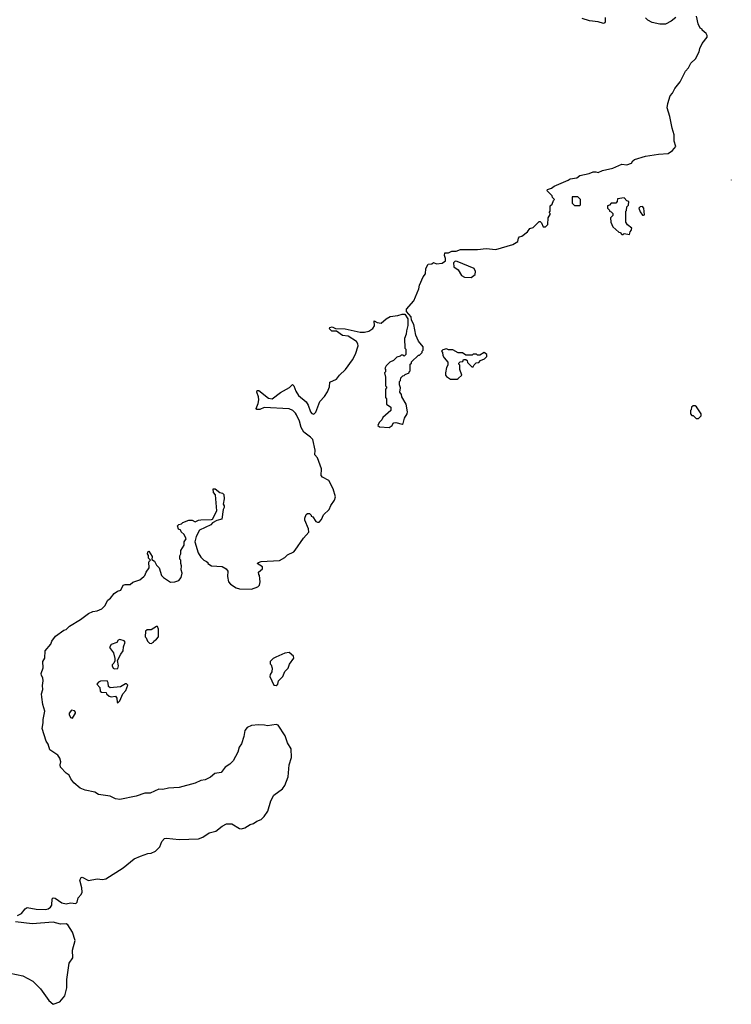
# Model space of a CAD drawing. Extents: x 2386897 to 2565480, y 579156 to 761880.
# Tile 190 of 191: x 2535455 to 2542060, y 717183 to 726323. Entities that reach past the tile are written whole.
import ezdxf

# ---------------------------------------------------------------- set-up
doc = ezdxf.new("R2010")
doc.units = 0

msp = doc.modelspace()

# ---------------------------------------------------------------- linework, layer by layer
at = {"layer": '0CON10XD'}
for points in [[(2537135, 721680), (2537235, 721682.5), (2537245, 721687.5), (2537283.3, 721765), (2537271.7, 721911.7), (2537252.5, 721935), (2537251.7, 721968.3), (2537268.3, 721968.3), (2537313, 721933), (2537337, 721927), (2537350, 721915), (2537352.5, 721875), (2537342.5, 721825), (2537351.7, 721811.7), (2537352.5, 721795), (2537342.5, 721775), (2537332.5, 721687.5), (2537285, 721673.3), (2537245, 721652.5), (2537230, 721635), (2537125, 721583.8), (2537094.2, 721525), (2537080, 721475), (2537110, 721375), (2537137.5, 721335), (2537165, 721307.5), (2537190, 721295), (2537200, 721285), (2537200, 721275), (2537235, 721252.5), (2537335, 721247.5), (2537370, 721225), (2537387.5, 721205), (2537382.5, 721155), (2537393.3, 721105), (2537412.7, 721082.7), (2537465, 721048.8), (2537495, 721041.2), (2537605, 721037.5), (2537665, 721060), (2537680, 721075), (2537687.5, 721105), (2537680, 721165), (2537673, 721173), (2537670, 721195), (2537710, 721225), (2537707.5, 721245), (2537660, 721275), (2537670, 721285), (2537695, 721292.5), (2537867, 721303), (2537915, 721330), (2537940, 721355), (2538000, 721385), (2538011.5, 721398.5), (2538090.5, 721509.5), (2538138.8, 721565), (2538136.5, 721596.5), (2538103, 721677), (2538102.5, 721695), (2538115, 721730), (2538125, 721740), (2538145, 721740), (2538160, 721725), (2538160, 721715), (2538175, 721710), (2538204.2, 721665), (2538218.3, 721658.3), (2538235, 721660.4), (2538254.7, 721685), (2538274.4, 721725.6), (2538326.8, 721775), (2538341.5, 721815), (2538377.7, 721862.3), (2538387.5, 721895), (2538365, 721966.9), (2538325, 722045.8), (2538265, 722078.1), (2538253.3, 722093.3), (2538256.9, 722155), (2538218.6, 722255), (2538192.9, 722285), (2538197.3, 722327.3), (2538176, 722425), (2538155, 722448.8), (2538092, 722495), (2538067, 722537), (2538050.8, 722595), (2538025, 722653.8), (2538015, 722671.2), (2537988.8, 722695), (2537955, 722710.6), (2537725, 722722.9), (2537685, 722704), (2537657.5, 722705), (2537651.2, 722715), (2537669.5, 722760.5), (2537673.3, 722795), (2537671.5, 722821.5), (2537655.8, 722865), (2537658.3, 722881.7), (2537675, 722880), (2537765, 722808.8), (2537797.7, 722802.3), (2537875, 722862.5), (2537960.7, 722909.3), (2537987, 722937), (2538000, 722925), (2538016.7, 722875), (2538042.5, 722835), (2538115, 722777.5), (2538133.3, 722745), (2538153.9, 722683.9), (2538165, 722667.5), (2538185, 722660), (2538205, 722680), (2538241.7, 722778.3), (2538282.5, 722825), (2538310.7, 722869.3), (2538330, 722915), (2538335, 722960), (2538395, 722987.5), (2538422.5, 723025), (2538477.5, 723075), (2538543.6, 723166.4), (2538570.7, 723219.3), (2538596.7, 723295), (2538593.3, 723315), (2538580, 723335), (2538505, 723386.2), (2538452, 723392), (2538395, 723432.5), (2538353, 723433), (2538331.2, 723455), (2538333.3, 723466.7), (2538355, 723471.2), (2538385, 723457.5), (2538475, 723453.3), (2538615, 723423.8), (2538655, 723423.3), (2538695, 723432.5), (2538733, 723457), (2538748.3, 723481.7), (2538745, 723527.5), (2538771.7, 723511.7), (2538810, 723505), (2538855, 723547.5), (2538895, 723567.5), (2538965, 723578), (2539005, 723590.6), (2539029.2, 723589.2), (2539057, 723547), (2539057.5, 723485), (2539043.6, 723436.4), (2539042.5, 723405), (2539027.5, 723365), (2539030, 723275), (2539040, 723265), (2539040, 723215), (2539025, 723200), (2539015, 723210), (2538995, 723210), (2538985, 723200), (2538955, 723190), (2538925, 723160), (2538890, 723145), (2538855, 723110), (2538842.5, 723085), (2538850, 723075), (2538850, 723055), (2538840, 723045), (2538850, 723005), (2538850, 722925), (2538860, 722915), (2538860, 722905), (2538850, 722895), (2538850, 722815), (2538860, 722805), (2538860, 722755), (2538900, 722725), (2538900, 722695), (2538825, 722630), (2538815, 722610), (2538790, 722585), (2538780, 722555), (2538795, 722542.5), (2538885, 722536.7), (2538912.5, 722555), (2538921.7, 722578.3), (2538928.3, 722581.7), (2538945, 722583.8), (2539005, 722570), (2539013.6, 722576.4), (2539026, 722625), (2539050.8, 722665), (2539054.1, 722684.1), (2539042.5, 722755), (2539003, 722823), (2539000, 722845), (2538982.5, 722865), (2538990, 722905), (2538980, 722935), (2538980, 722965), (2538990, 722975), (2538991.7, 722998.3), (2539011.7, 723018.3), (2539025, 723020), (2539031.7, 723028.3), (2539070, 723045), (2539070, 723055), (2539080, 723065), (2539080, 723125), (2539090, 723135), (2539091.7, 723148.3), (2539155, 723210), (2539165, 723210), (2539190, 723235), (2539190, 723245), (2539200, 723255), (2539200, 723285), (2539155, 723340), (2539132.5, 723395), (2539112.5, 723495), (2539093, 723533), (2539087.5, 723565), (2539045.8, 723615.8), (2539044, 723635), (2539113.8, 723715), (2539158.8, 723825), (2539165, 723857.5), (2539200, 723935), (2539222.5, 723965), (2539223.3, 724015), (2539247, 724053), (2539281.7, 724058.3), (2539295, 724070), (2539325, 724057.5), (2539375, 724063.3), (2539406.7, 724085), (2539407.5, 724105), (2539397.5, 724135), (2539400.7, 724159.3), (2539435, 724160), (2539466.4, 724173.6), (2539505, 724173.3), (2539545, 724191.2), (2539705, 724190), (2539785, 724200), (2539875, 724191.2), (2540032.5, 724237.5), (2540080, 724265), (2540083.8, 724295), (2540095, 724307.5), (2540115, 724312.5), (2540167.5, 724355), (2540190, 724385), (2540220, 724395), (2540275, 724450), (2540285, 724450), (2540298.3, 724438.3), (2540315, 724400), (2540335, 724400), (2540358.3, 724421.7), (2540360, 724485), (2540380, 724515), (2540380, 724525), (2540370, 724535), (2540380, 724545), (2540380, 724595), (2540398.3, 724611.7), (2540410, 724645), (2540420, 724655), (2540401.7, 724671.7), (2540398.3, 724688.3), (2540350, 724735), (2540355, 724747.5), (2540391.7, 724758.3), (2540415, 724778.8), (2540546.8, 724833.2), (2540563.8, 724846.2), (2540625, 724854.2), (2540655, 724877.5), (2540740, 724895), (2540778.8, 724911.2), (2540802, 724912), (2540825, 724903.8), (2540865, 724923.8), (2540960, 724945), (2541045, 724981.2), (2541090, 724975), (2541135, 724992.5), (2541146.7, 725013.3), (2541160, 725025), (2541264.5, 725055.5), (2541385, 725075.5), (2541475, 725082), (2541515, 725108.8), (2541546.2, 725145), (2541530, 725195), (2541529.6, 725255), (2541510, 725315), (2541490, 725425), (2541465.8, 725505), (2541470, 725545), (2541492.5, 725615), (2541515, 725642.5), (2541536.9, 725685), (2541584.2, 725745), (2541635.7, 725845), (2541661.4, 725875), (2541685, 725918.8), (2541728.7, 725961.3), (2541762.5, 726025), (2541768, 726055), (2541788.8, 726101.2), (2541835, 726160), (2541836.1, 726176.1), (2541827.5, 726195), (2541790, 726225), (2541790, 726235), (2541770, 726245), (2541752.5, 726285), (2541736.4, 726356.4)], [(2540888, 726345), (2540890, 726305), (2540886.2, 726293.8), (2540875, 726287.5), (2540825, 726302.5), (2540745, 726312.5), (2540675, 726334.2)], [(2541545, 726342.5), (2541501.8, 726308.2), (2541448.2, 726281.8), (2541395, 726281.2), (2541325, 726297.5), (2541285, 726317.5), (2541261.9, 726341.9)], [(2542059.9, 724835.7), (2542057.5, 724835), (2542059.7, 724833.7)], [(2540655, 724600), (2540660, 724605), (2540660, 724655), (2540635, 724680), (2540581.7, 724678.3), (2540581.7, 724621.7), (2540605, 724600), (2540655, 724600)], [(2541115, 724330), (2541120, 724355), (2541130, 724365), (2541137, 724387), (2541095, 724420), (2541080, 724445), (2541080, 724545), (2541087, 724553), (2541090, 724585), (2541107, 724603), (2541110, 724635), (2541091.7, 724641.7), (2541065, 724670), (2541005, 724660), (2541000, 724635), (2540988.3, 724621.7), (2540945, 724620), (2540928.3, 724601.7), (2540910, 724595), (2540910, 724575), (2540930, 724555), (2540930, 724545), (2540945, 724540), (2540960, 724525), (2540960, 724505), (2540940, 724485), (2540943, 724443), (2540961.7, 724401.7), (2541015, 724350), (2541027, 724347), (2541045, 724330), (2541055, 724330), (2541065, 724340), (2541115, 724330)], [(2541245, 724507.5), (2541255, 724513.3), (2541248, 724575), (2541235, 724588), (2541213.9, 724586.1), (2541202.5, 724575), (2541215, 724540), (2541235, 724510), (2541245, 724507.5)], [(2539645, 723931.2), (2539681.7, 723958.3), (2539686.1, 723986.1), (2539672.5, 724015), (2539515, 724080), (2539498.3, 724081.7), (2539480, 724065), (2539485, 724030), (2539525, 724002.5), (2539555, 723950), (2539585, 723932), (2539645, 723931.2)], [(2539515, 722987.5), (2539525, 722992.5), (2539560, 723025), (2539540, 723075), (2539540, 723115), (2539530, 723125), (2539530, 723135), (2539541.7, 723148.3), (2539568.3, 723151.7), (2539575, 723170), (2539595, 723170), (2539608.3, 723158.3), (2539611.7, 723141.7), (2539651.7, 723101.7), (2539665, 723100), (2539671.7, 723118.3), (2539691.7, 723138.3), (2539715, 723140), (2539731.7, 723158.3), (2539770, 723175), (2539791.7, 723198.3), (2539790, 723215), (2539765, 723232.5), (2539725, 723210), (2539705, 723210), (2539695, 723220), (2539665, 723220), (2539655, 723210), (2539595, 723210), (2539565, 723230), (2539525, 723230), (2539475, 723260), (2539435, 723260), (2539415, 723267.5), (2539381.7, 723258.3), (2539370, 723245), (2539380, 723235), (2539382.5, 723205), (2539393.6, 723183.6), (2539430, 723145), (2539430, 723115), (2539417.5, 723095), (2539407.5, 723045), (2539407.5, 723025), (2539415, 723010), (2539455, 722987.5), (2539515, 722987.5)], [(2541755, 722620), (2541780, 722645), (2541780, 722665), (2541738.3, 722728.3), (2541725, 722740), (2541705, 722740), (2541690, 722725), (2541687, 722703), (2541680, 722695), (2541680, 722665), (2541695, 722650), (2541705, 722650), (2541735, 722620), (2541755, 722620)], [(2535435, 718007.1), (2535472.6, 718027.4), (2535505, 718070), (2535525, 718081.2), (2535607.7, 718067.7), (2535695, 718063.3), (2535720.3, 718069.7), (2535740, 718085), (2535752.2, 718105), (2535757.1, 718162.9), (2535765, 718172), (2535785, 718168.1), (2535846.6, 718126.6), (2535886.4, 718116.4), (2535925, 718123.8), (2535975, 718120.5), (2535988.1, 718131.9), (2535996.9, 718173.1), (2536025, 718203.1), (2536033.8, 718225), (2536031.8, 718265), (2536011.8, 718335), (2536025, 718360.8), (2536035, 718364.2), (2536095, 718331.9), (2536175, 718349.5), (2536225, 718342.5), (2536255, 718346.7), (2536415, 718450), (2536517.2, 718532.8), (2536575, 718558.8), (2536645, 718583.5), (2536675, 718587.3), (2536715, 718606.2), (2536755, 718644.4), (2536773.3, 718695), (2536798.3, 718721.7), (2536816.4, 718726.4), (2536935, 718714.5), (2537115, 718719.6), (2537155, 718733.5), (2537213.3, 718775), (2537275, 718791.4), (2537335, 718837.5), (2537375, 718860), (2537425, 718858.6), (2537495, 718814), (2537515, 718810.8), (2537545, 718820), (2537595, 718851.2), (2537625, 718861.2), (2537655.6, 718884.4), (2537695, 718899.5), (2537725, 718926.7), (2537758.2, 718975), (2537785, 719073.3), (2537815.3, 719124.7), (2537895, 719184.6), (2537915, 719213.3), (2537945.5, 719294.5), (2537956.5, 719405), (2537978.7, 719475), (2537974.4, 719555), (2537940.7, 719610.7), (2537920.2, 719675), (2537855, 719773.2), (2537835, 719781.8), (2537755, 719767.5), (2537727.5, 719775), (2537672, 719778), (2537605, 719772.5), (2537565, 719752.5), (2537543.8, 719725), (2537535, 719670), (2537515, 719602.5), (2537490.5, 719569.5), (2537478.8, 719525), (2537436.2, 719445), (2537406.4, 719413.6), (2537363.3, 719385), (2537325, 719336.7), (2537265, 719326.2), (2537225, 719291.2), (2537175, 719266.7), (2537135, 719260), (2537084.1, 719235.9), (2536935, 719196), (2536835, 719190), (2536785, 719178.8), (2536745, 719181.2), (2536667, 719143), (2536615, 719142.5), (2536535, 719115.7), (2536385, 719085.8), (2536345, 719090.8), (2536295, 719116.2), (2536185, 719132), (2536152.3, 719152.3), (2536061.9, 719171.9), (2536015, 719191.2), (2535957.9, 719237.9), (2535930, 719275), (2535915, 719310), (2535885, 719330), (2535832.5, 719385), (2535830, 719405), (2535836.7, 719435), (2535827.7, 719467.7), (2535807.5, 719495), (2535733.8, 719545), (2535717.7, 719597.7), (2535701.2, 719625), (2535664.2, 719745), (2535674, 719795), (2535672.3, 719827.7), (2535688.8, 719905), (2535670.8, 719965), (2535660, 720035), (2535657.1, 720065), (2535670.8, 720105), (2535665.8, 720144.2), (2535672, 720185), (2535668.8, 720215), (2535655.9, 720235.9), (2535654.2, 720255), (2535673.6, 720306.4), (2535670, 720365), (2535688.8, 720395), (2535690, 720465), (2535743.3, 720525), (2535754, 720555), (2535788.8, 720601.2), (2535865, 720656.7), (2535885, 720662.5), (2535917.5, 720695), (2536020, 720755), (2536095, 720812), (2536135, 720830), (2536175, 720836.2), (2536216.4, 720853.6), (2536245, 720882.5), (2536273.8, 720935), (2536297, 720953), (2536332.3, 720997.7), (2536362.3, 721017.7), (2536395, 721026.2), (2536416, 721074), (2536435, 721081.8), (2536480, 721080), (2536505, 721102.5), (2536570, 721125), (2536606.4, 721153.6), (2536617.5, 721165), (2536627.5, 721195), (2536657.5, 721235), (2536653.9, 721286.1), (2536660, 721300), (2536670, 721305), (2536650, 721325), (2536649.3, 721349.3), (2536642, 721365), (2536645, 721382.5), (2536655, 721390), (2536685, 721340), (2536681.7, 721311.7), (2536706.4, 721296.4), (2536725, 721260), (2536750, 721235), (2536772.5, 721165), (2536790, 721145), (2536855, 721102.5), (2536896.4, 721103.6), (2536933, 721117), (2536952.5, 721145), (2536962.5, 721185), (2536952.5, 721215), (2536957.5, 721255), (2536950, 721275), (2536950, 721305), (2536940, 721315), (2536940, 721345), (2536950, 721365), (2536950, 721395), (2536980, 721445), (2536980, 721475), (2537000, 721505), (2536980, 721545), (2536955, 721570), (2536950, 721585), (2536930, 721595), (2536920, 721625), (2536933, 721637), (2536957, 721643), (2536970, 721655), (2537025, 721677.5), (2537055, 721677.5), (2537085, 721662.5), (2537115, 721677.5), (2537135, 721680)], [(2536675, 720533.3), (2536696.4, 720543.6), (2536700, 720555), (2536725, 720572.5), (2536743.3, 720595), (2536742.5, 720665), (2536735, 720690), (2536725, 720690), (2536675, 720660), (2536638.3, 720658.3), (2536623, 720647), (2536620, 720595), (2536630, 720585), (2536640, 720555), (2536660, 720535), (2536675, 720533.3)], [(2536335, 720297.5), (2536365, 720300), (2536372.5, 720325), (2536362.5, 720375), (2536392.5, 720435), (2536416.7, 720465), (2536417, 720503), (2536432.5, 720545), (2536425, 720557.5), (2536385, 720571.2), (2536367.5, 720565), (2536355, 720542.5), (2536305, 720522.5), (2536290, 720495), (2536326.7, 720445), (2536337, 720393), (2536337, 720373), (2536328.8, 720351.2), (2536312.5, 720335), (2536312.5, 720325), (2536323.6, 720303.6), (2536335, 720297.5)], [(2537835, 720142.5), (2537850, 720155), (2537857.5, 720185), (2537896, 720225), (2537917.3, 720272.7), (2537946.2, 720305), (2537959.3, 720340.7), (2538000, 720395), (2537996, 720415), (2537955, 720448.6), (2537915.9, 720444.1), (2537833, 720407), (2537807, 720393), (2537780, 720365), (2537780, 720345), (2537790, 720335), (2537797.5, 720305), (2537795, 720270), (2537780, 720245), (2537776.7, 720225), (2537812.5, 720145), (2537835, 720142.5)], [(2536365, 719982.5), (2536385, 720000), (2536412.5, 720065), (2536440, 720095), (2536460, 720145), (2536447, 720157), (2536437, 720157), (2536389.3, 720130.7), (2536295, 720122.5), (2536280, 720135), (2536277, 720167), (2536267, 720187), (2536205, 720183.3), (2536187.5, 720175), (2536170, 720155), (2536200, 720125), (2536201.7, 720091.7), (2536215, 720080), (2536258.3, 720078.3), (2536260, 720065), (2536285, 720042.5), (2536305, 720037.5), (2536345, 720042.5), (2536357.5, 720025), (2536360, 719985), (2536365, 719982.5)], [(2535945, 719840), (2535973.3, 719885), (2535973.3, 719895), (2535965, 719906.2), (2535937, 719913), (2535914, 719886), (2535913.8, 719875), (2535927, 719847), (2535945, 719840)], [(2535365, 717471.2), (2535485, 717447.3), (2535577.4, 717397.4), (2535648.1, 717328.1), (2535725, 717220), (2535765, 717183.3), (2535827.5, 717205), (2535875, 717263.3), (2535893.5, 717335), (2535892.4, 717412.4), (2535912.7, 717565), (2535947.5, 717615), (2535944.8, 717685.2), (2535969.1, 717775), (2535945, 717854.5), (2535901.9, 717921.9), (2535885, 717931.5), (2535835, 717928.2), (2535765, 717946), (2535571.3, 717931.3), (2535415, 717948.9)]]:
    msp.add_lwpolyline(points, dxfattribs=at)

doc.saveas('drawing.dxf')
